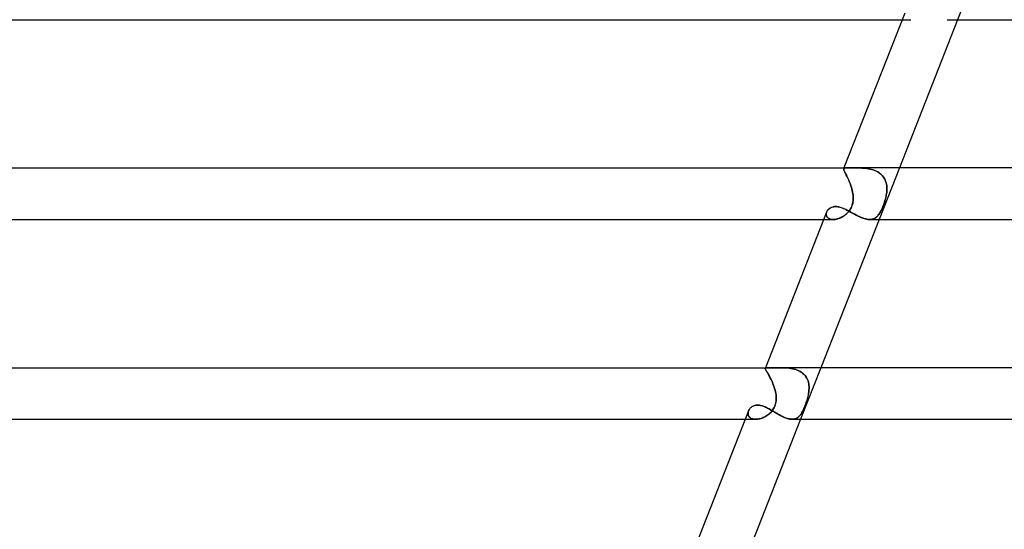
# Model space of a CAD drawing. Header units: millimetres. Extents: x -485 to 485, y -2 to 310.
# Tile 15 of 82: x -319 to -243, y 115 to 155. Entities that reach past the tile are written whole.
import ezdxf

# ---------------------------------------------------------------- set-up
doc = ezdxf.new("R2010")
doc.units = ezdxf.units.MM
doc.layers.add('HIDDEN', color=7, linetype='Continuous')
doc.layers.add('THICK', color=7, linetype='Continuous')

msp = doc.modelspace()

# ---------------------------------------------------------------- linework, layer by layer
at = {"layer": 'HIDDEN'}
for p, q in [((-245.103, 159), (-246.674, 155)), ((-250.972, 155), (-250.31, 155)), ((-255.516, 143.425), (-255.51, 143.446)), ((-255.511, 143.446), (-255.516, 143.424)), ((-255.514, 143.398), (-255.516, 143.425)), ((-255.516, 143.424), (-255.514, 143.397)), ((-255.507, 143.366), (-255.514, 143.398)), ((-255.514, 143.397), (-255.507, 143.364)), ((-255.489, 143.5), (-255.511, 143.445)), ((-255.495, 143.467), (-255.511, 143.446)), ((-255.51, 143.446), (-255.495, 143.467)), ((-255.494, 143.327), (-255.507, 143.366)), ((-255.507, 143.364), (-255.493, 143.325)), ((-255.495, 143.467), (-255.468, 143.482)), ((-255.469, 143.482), (-255.495, 143.467)), ((-255.475, 143.282), (-255.494, 143.327)), ((-255.493, 143.325), (-255.474, 143.28)), ((-255.451, 143.23), (-255.475, 143.282)), ((-255.474, 143.28), (-255.45, 143.227)), ((-255.431, 143.491), (-255.469, 143.482)), ((-255.468, 143.482), (-255.431, 143.492)), ((-255.422, 143.171), (-255.451, 143.23)), ((-255.45, 143.227), (-255.421, 143.168)), ((-255.431, 143.492), (-255.382, 143.497)), ((-255.383, 143.497), (-255.431, 143.491)), ((-255.388, 143.105), (-255.422, 143.171)), ((-255.421, 143.168), (-255.386, 143.101)), ((-255.351, 143.031), (-255.388, 143.105)), ((-255.386, 143.101), (-255.348, 143.027)), ((-255.322, 143.499), (-255.383, 143.497)), ((-255.382, 143.497), (-255.322, 143.499)), ((-255.309, 142.95), (-255.351, 143.031)), ((-255.348, 143.027), (-255.307, 142.946)), ((-255.322, 143.499), (-255.249, 143.5)), ((-255.25, 143.5), (-255.322, 143.499)), ((-255.266, 142.863), (-255.309, 142.95)), ((-255.307, 142.946), (-255.264, 142.859)), ((-255.22, 142.77), (-255.266, 142.863)), ((-255.264, 142.859), (-255.218, 142.765)), ((-255.209, 143.5), (-255.25, 143.5)), ((-255.165, 143.5), (-255.209, 143.5)), ((-255.118, 143.499), (-255.165, 143.5)), ((-255.068, 143.499), (-255.118, 143.499)), ((-255.015, 143.499), (-255.068, 143.499)), ((-254.959, 143.499), (-255.015, 143.499)), ((-254.901, 143.499), (-254.959, 143.499)), ((-254.84, 143.499), (-254.901, 143.499)), ((-254.776, 143.499), (-254.84, 143.499)), ((-254.711, 143.5), (-254.776, 143.499)), ((-254.643, 143.5), (-254.711, 143.5)), ((-254.574, 143.5), (-254.643, 143.5)), ((-254.46, 143.5), (-254.574, 143.5)), ((-254.573, 143.5), (-254.458, 143.5)), ((-254.342, 143.498), (-254.46, 143.5)), ((-254.458, 143.5), (-254.339, 143.498)), ((-254.221, 143.495), (-254.342, 143.498)), ((-254.339, 143.498), (-254.217, 143.495)), ((-254.098, 143.49), (-254.221, 143.495)), ((-254.217, 143.495), (-254.093, 143.49)), ((-253.973, 143.482), (-254.098, 143.49)), ((-254.093, 143.49), (-253.967, 143.481)), ((-253.846, 143.47), (-253.973, 143.482)), ((-253.967, 143.481), (-253.84, 143.47)), ((-253.72, 143.455), (-253.846, 143.47)), ((-253.84, 143.47), (-253.713, 143.454)), ((-253.593, 143.435), (-253.72, 143.455)), ((-253.713, 143.454), (-253.585, 143.434)), ((-253.467, 143.41), (-253.593, 143.435)), ((-253.585, 143.434), (-253.459, 143.409)), ((-253.343, 143.38), (-253.467, 143.41)), ((-253.459, 143.409), (-253.334, 143.377)), ((-253.221, 143.343), (-253.343, 143.38)), ((-253.334, 143.377), (-253.211, 143.34)), ((-253.101, 143.299), (-253.221, 143.343)), ((-253.211, 143.34), (-253.092, 143.296)), ((-252.985, 143.249), (-253.101, 143.299)), ((-253.092, 143.296), (-252.977, 143.245)), ((-252.875, 143.191), (-252.985, 143.249)), ((-252.977, 143.245), (-252.867, 143.186)), ((-252.771, 143.126), (-252.875, 143.191)), ((-252.867, 143.186), (-252.762, 143.12)), ((-252.673, 143.053), (-252.771, 143.126)), ((-251.192, 143.5), (-252.763, 139.5)), ((-252.762, 143.12), (-252.665, 143.046)), ((-252.582, 142.973), (-252.673, 143.053)), ((-252.665, 143.046), (-252.575, 142.966)), ((-252.499, 142.885), (-252.582, 142.973)), ((-252.575, 142.966), (-252.494, 142.879)), ((-252.426, 142.792), (-252.499, 142.885)), ((-252.494, 142.879), (-252.421, 142.785)), ((-252.362, 142.692), (-252.426, 142.792)), ((-252.421, 142.785), (-252.357, 142.684)), ((-255.174, 142.671), (-255.22, 142.77)), ((-255.218, 142.765), (-255.171, 142.665)), ((-255.126, 142.567), (-255.174, 142.671)), ((-255.171, 142.665), (-255.124, 142.561)), ((-255.079, 142.458), (-255.126, 142.567)), ((-255.124, 142.561), (-255.077, 142.453)), ((-255.033, 142.346), (-255.079, 142.458)), ((-255.077, 142.453), (-255.031, 142.341)), ((-254.989, 142.231), (-255.033, 142.346)), ((-255.031, 142.341), (-254.988, 142.226)), ((-254.948, 142.113), (-254.989, 142.231)), ((-254.988, 142.226), (-254.946, 142.109)), ((-254.909, 141.993), (-254.948, 142.113)), ((-254.946, 142.109), (-254.908, 141.989)), ((-252.307, 142.587), (-252.362, 142.692)), ((-252.357, 142.684), (-252.303, 142.579)), ((-252.261, 142.477), (-252.307, 142.587)), ((-252.303, 142.579), (-252.258, 142.47)), ((-252.225, 142.363), (-252.261, 142.477)), ((-252.258, 142.47), (-252.223, 142.356)), ((-252.197, 142.246), (-252.225, 142.363)), ((-252.223, 142.356), (-252.196, 142.239)), ((-252.178, 142.126), (-252.197, 142.246)), ((-252.196, 142.239), (-252.177, 142.12)), ((-252.167, 142.004), (-252.178, 142.126)), ((-252.177, 142.12), (-252.167, 141.998)), ((-254.874, 141.872), (-254.909, 141.993)), ((-254.908, 141.989), (-254.873, 141.868)), ((-254.843, 141.749), (-254.874, 141.872)), ((-254.873, 141.868), (-254.843, 141.746)), ((-254.817, 141.624), (-254.843, 141.749)), ((-254.843, 141.746), (-254.817, 141.623)), ((-254.796, 141.5), (-254.817, 141.624)), ((-254.817, 141.623), (-254.796, 141.5)), ((-254.783, 141.393), (-254.796, 141.5)), ((-254.796, 141.5), (-254.785, 141.407)), ((-254.785, 141.407), (-254.776, 141.313)), ((-254.774, 141.286), (-254.783, 141.393)), ((-254.776, 141.313), (-254.772, 141.219)), ((-254.771, 141.179), (-254.774, 141.286)), ((-252.255, 141.179), (-252.231, 141.286)), ((-252.225, 141.313), (-252.246, 141.219)), ((-252.231, 141.286), (-252.21, 141.393)), ((-252.208, 141.407), (-252.225, 141.313)), ((-252.21, 141.393), (-252.193, 141.5)), ((-252.193, 141.5), (-252.208, 141.407)), ((-252.193, 141.5), (-252.177, 141.627)), ((-252.177, 141.626), (-252.193, 141.5)), ((-252.177, 141.627), (-252.167, 141.754)), ((-252.167, 141.751), (-252.177, 141.626)), ((-252.163, 141.879), (-252.167, 142.004)), ((-252.167, 141.998), (-252.163, 141.875)), ((-252.167, 141.754), (-252.163, 141.879)), ((-252.163, 141.875), (-252.167, 141.751)), ((-256.286, 140.488), (-256.213, 140.497)), ((-256.213, 140.497), (-256.137, 140.5)), ((-256.137, 140.5), (-256.056, 140.497)), ((-256.056, 140.497), (-255.973, 140.488)), ((-254.943, 140.398), (-254.893, 140.507)), ((-254.869, 140.568), (-254.904, 140.482)), ((-254.893, 140.507), (-254.851, 140.621)), ((-254.84, 140.657), (-254.869, 140.568)), ((-254.851, 140.621), (-254.819, 140.736)), ((-254.816, 140.748), (-254.84, 140.657)), ((-254.819, 140.736), (-254.796, 140.85)), ((-254.797, 140.842), (-254.816, 140.748)), ((-254.784, 140.936), (-254.797, 140.842)), ((-254.796, 140.85), (-254.781, 140.962)), ((-254.775, 141.03), (-254.784, 140.936)), ((-254.781, 140.962), (-254.773, 141.072)), ((-254.771, 141.125), (-254.775, 141.03)), ((-254.773, 141.072), (-254.771, 141.179)), ((-254.772, 141.219), (-254.771, 141.125)), ((-252.515, 140.398), (-252.47, 140.507)), ((-252.446, 140.568), (-252.48, 140.482)), ((-252.47, 140.507), (-252.426, 140.621)), ((-252.413, 140.657), (-252.446, 140.568)), ((-252.426, 140.621), (-252.385, 140.736)), ((-252.381, 140.748), (-252.413, 140.657)), ((-252.385, 140.736), (-252.348, 140.85)), ((-252.35, 140.842), (-252.381, 140.748)), ((-252.321, 140.936), (-252.35, 140.842)), ((-252.348, 140.85), (-252.313, 140.962)), ((-252.294, 141.03), (-252.321, 140.936)), ((-252.313, 140.962), (-252.282, 141.072)), ((-252.268, 141.125), (-252.294, 141.03)), ((-252.282, 141.072), (-252.255, 141.179)), ((-252.246, 141.219), (-252.268, 141.125)), ((-256.864, 139.967), (-256.868, 139.91)), ((-256.868, 139.91), (-256.864, 139.855)), ((-256.867, 139.89), (-256.866, 139.94)), ((-256.862, 139.841), (-256.867, 139.89)), ((-256.866, 139.94), (-256.86, 139.99)), ((-256.852, 140.023), (-256.864, 139.967)), ((-256.864, 139.855), (-256.852, 139.801)), ((-256.85, 139.793), (-256.862, 139.841)), ((-256.86, 139.99), (-256.847, 140.041)), ((-256.833, 140.08), (-256.852, 140.023)), ((-256.852, 139.801), (-256.833, 139.75)), ((-256.832, 139.748), (-256.85, 139.793)), ((-256.847, 140.041), (-256.828, 140.091)), ((-256.833, 139.75), (-256.805, 139.701)), ((-256.807, 139.704), (-256.832, 139.748)), ((-256.828, 140.091), (-256.804, 140.142)), ((-256.804, 140.142), (-256.773, 140.191)), ((-256.773, 140.191), (-256.737, 140.238)), ((-256.737, 140.238), (-256.696, 140.283)), ((-256.696, 140.283), (-256.651, 140.325)), ((-256.651, 140.325), (-256.6, 140.363)), ((-256.6, 140.363), (-256.545, 140.398)), ((-256.545, 140.398), (-256.486, 140.428)), ((-256.486, 140.428), (-256.423, 140.453)), ((-256.423, 140.453), (-256.357, 140.473)), ((-256.357, 140.473), (-256.286, 140.488)), ((-255.973, 140.488), (-255.889, 140.472)), ((-255.889, 140.472), (-255.802, 140.451)), ((-255.802, 140.451), (-255.715, 140.425)), ((-255.715, 140.425), (-255.626, 140.393)), ((-255.654, 139.684), (-255.571, 139.731)), ((-255.557, 139.74), (-255.633, 139.695)), ((-255.626, 140.393), (-255.536, 140.357)), ((-255.571, 139.731), (-255.49, 139.783)), ((-255.483, 139.788), (-255.557, 139.74)), ((-255.536, 140.357), (-255.445, 140.318)), ((-255.49, 139.783), (-255.411, 139.84)), ((-255.411, 139.841), (-255.483, 139.788)), ((-255.445, 140.318), (-255.352, 140.274)), ((-255.411, 139.84), (-255.335, 139.902)), ((-255.341, 139.897), (-255.411, 139.841)), ((-255.352, 140.274), (-255.259, 140.228)), ((-255.273, 139.958), (-255.341, 139.897)), ((-255.335, 139.902), (-255.262, 139.968)), ((-255.209, 140.022), (-255.273, 139.958)), ((-255.262, 139.968), (-255.192, 140.04)), ((-255.259, 140.228), (-255.165, 140.18)), ((-255.147, 140.091), (-255.209, 140.022)), ((-255.192, 140.04), (-255.124, 140.118)), ((-255.165, 140.18), (-255.07, 140.129)), ((-255.09, 140.163), (-255.147, 140.091)), ((-255.124, 140.118), (-255.059, 140.204)), ((-255.036, 140.238), (-255.09, 140.163)), ((-255.07, 140.129), (-254.975, 140.077)), ((-255.059, 140.204), (-254.998, 140.297)), ((-254.987, 140.317), (-255.036, 140.238)), ((-254.998, 140.297), (-254.943, 140.398)), ((-254.943, 140.398), (-254.987, 140.317)), ((-254.975, 140.077), (-254.878, 140.025)), ((-254.904, 140.482), (-254.943, 140.398)), ((-254.878, 140.025), (-254.782, 139.972)), ((-254.782, 139.972), (-254.684, 139.919)), ((-254.684, 139.919), (-254.587, 139.867)), ((-254.587, 139.867), (-254.489, 139.816)), ((-254.489, 139.816), (-254.391, 139.767)), ((-254.391, 139.767), (-254.293, 139.721)), ((-252.978, 139.684), (-252.926, 139.731)), ((-252.917, 139.74), (-252.965, 139.695)), ((-252.926, 139.731), (-252.876, 139.783)), ((-252.872, 139.788), (-252.917, 139.74)), ((-252.876, 139.783), (-252.828, 139.84)), ((-252.828, 139.841), (-252.872, 139.788)), ((-252.828, 139.84), (-252.782, 139.902)), ((-252.785, 139.897), (-252.828, 139.841)), ((-252.743, 139.958), (-252.785, 139.897)), ((-252.782, 139.902), (-252.737, 139.968)), ((-252.703, 140.022), (-252.743, 139.958)), ((-252.737, 139.968), (-252.693, 140.04)), ((-252.664, 140.091), (-252.703, 140.022)), ((-252.693, 140.04), (-252.649, 140.118)), ((-252.625, 140.163), (-252.664, 140.091)), ((-252.649, 140.118), (-252.604, 140.204)), ((-252.588, 140.238), (-252.625, 140.163)), ((-252.604, 140.204), (-252.56, 140.297)), ((-252.551, 140.317), (-252.588, 140.238)), ((-252.56, 140.297), (-252.515, 140.398)), ((-252.515, 140.398), (-252.551, 140.317)), ((-252.48, 140.482), (-252.515, 140.398)), ((-257.061, 139.5), (-256.322, 139.5)), ((-256.775, 139.664), (-256.807, 139.704)), ((-256.805, 139.701), (-256.769, 139.657)), ((-256.737, 139.627), (-256.775, 139.664)), ((-256.769, 139.657), (-256.725, 139.617)), ((-256.693, 139.595), (-256.737, 139.627)), ((-256.725, 139.617), (-256.673, 139.582)), ((-256.643, 139.566), (-256.693, 139.595)), ((-256.673, 139.582), (-256.614, 139.553)), ((-256.587, 139.543), (-256.643, 139.566)), ((-256.614, 139.553), (-256.548, 139.53)), ((-256.526, 139.524), (-256.587, 139.543)), ((-256.548, 139.53), (-256.477, 139.513)), ((-256.46, 139.51), (-256.526, 139.524)), ((-256.477, 139.513), (-256.4, 139.503)), ((-256.39, 139.502), (-256.46, 139.51)), ((-256.4, 139.503), (-256.318, 139.5)), ((-256.317, 139.5), (-256.39, 139.502)), ((-256.318, 139.5), (-256.24, 139.503)), ((-256.246, 139.503), (-256.317, 139.5)), ((-256.172, 139.51), (-256.246, 139.503)), ((-256.24, 139.503), (-256.159, 139.512)), ((-256.097, 139.523), (-256.172, 139.51)), ((-256.159, 139.512), (-256.077, 139.527)), ((-256.02, 139.54), (-256.097, 139.523)), ((-256.077, 139.527), (-255.993, 139.548)), ((-255.943, 139.562), (-256.02, 139.54)), ((-255.993, 139.548), (-255.908, 139.574)), ((-255.865, 139.589), (-255.943, 139.562)), ((-255.908, 139.574), (-255.823, 139.605)), ((-255.787, 139.62), (-255.865, 139.589)), ((-255.823, 139.605), (-255.738, 139.642)), ((-255.71, 139.656), (-255.787, 139.62)), ((-255.738, 139.642), (-255.654, 139.684)), ((-255.633, 139.695), (-255.71, 139.656)), ((-254.293, 139.721), (-254.197, 139.678)), ((-254.197, 139.678), (-254.101, 139.638)), ((-254.101, 139.638), (-254.007, 139.603)), ((-254.007, 139.603), (-253.915, 139.572)), ((-253.915, 139.572), (-253.824, 139.546)), ((-253.824, 139.546), (-253.736, 139.526)), ((-253.736, 139.526), (-253.651, 139.511)), ((-253.651, 139.511), (-253.569, 139.503)), ((-253.569, 139.503), (-253.49, 139.5)), ((-253.49, 139.5), (-253.415, 139.503)), ((-253.421, 139.503), (-253.489, 139.5)), ((-253.355, 139.51), (-253.421, 139.503)), ((-253.415, 139.503), (-253.344, 139.512)), ((-253.292, 139.523), (-253.355, 139.51)), ((-253.344, 139.512), (-253.276, 139.527)), ((-253.232, 139.54), (-253.292, 139.523)), ((-253.276, 139.527), (-253.211, 139.548)), ((-253.174, 139.562), (-253.232, 139.54)), ((-253.211, 139.548), (-253.148, 139.574)), ((-253.118, 139.589), (-253.174, 139.562)), ((-253.148, 139.574), (-253.089, 139.605)), ((-253.065, 139.62), (-253.118, 139.589)), ((-253.089, 139.605), (-253.032, 139.642)), ((-253.014, 139.656), (-253.065, 139.62)), ((-253.032, 139.642), (-252.978, 139.684)), ((-252.965, 139.695), (-253.014, 139.656)), ((-261.595, 127.948), (-261.591, 127.967)), ((-261.591, 127.967), (-261.595, 127.948)), ((-261.591, 127.924), (-261.595, 127.948)), ((-261.595, 127.948), (-261.591, 127.924)), ((-261.578, 128), (-261.592, 127.966)), ((-261.583, 127.979), (-261.591, 127.967)), ((-261.591, 127.967), (-261.584, 127.978)), ((-261.581, 127.894), (-261.591, 127.924)), ((-261.591, 127.924), (-261.581, 127.894)), ((-261.584, 127.978), (-261.571, 127.987)), ((-261.57, 127.987), (-261.583, 127.979)), ((-261.565, 127.858), (-261.581, 127.894)), ((-261.581, 127.894), (-261.565, 127.857)), ((-261.571, 127.987), (-261.553, 127.993)), ((-261.553, 127.993), (-261.57, 127.987)), ((-261.543, 127.815), (-261.565, 127.858)), ((-261.565, 127.857), (-261.542, 127.814)), ((-261.553, 127.993), (-261.53, 127.997)), ((-261.53, 127.997), (-261.553, 127.993)), ((-261.515, 127.765), (-261.543, 127.815)), ((-261.542, 127.814), (-261.514, 127.763)), ((-261.53, 127.997), (-261.502, 127.999)), ((-261.502, 127.999), (-261.53, 127.997)), ((-261.482, 127.706), (-261.515, 127.765)), ((-261.514, 127.763), (-261.48, 127.704)), ((-261.502, 127.999), (-261.469, 128)), ((-261.469, 128), (-261.502, 127.999)), ((-261.443, 127.64), (-261.482, 127.706)), ((-261.48, 127.704), (-261.442, 127.638)), ((-261.42, 127.999), (-261.469, 128)), ((-261.401, 127.566), (-261.443, 127.64)), ((-261.442, 127.638), (-261.399, 127.564)), ((-261.363, 127.998), (-261.42, 127.999)), ((-261.354, 127.486), (-261.401, 127.566)), ((-261.399, 127.564), (-261.353, 127.482)), ((-261.298, 127.996), (-261.363, 127.998)), ((-261.224, 127.994), (-261.298, 127.996)), ((-261.142, 127.992), (-261.224, 127.994)), ((-261.051, 127.992), (-261.142, 127.992)), ((-260.95, 127.992), (-261.051, 127.992)), ((-260.842, 127.994), (-260.95, 127.992)), ((-260.729, 127.996), (-260.842, 127.994)), ((-260.613, 127.998), (-260.729, 127.996)), ((-260.494, 127.999), (-260.613, 127.998)), ((-260.374, 128), (-260.494, 127.999)), ((-260.248, 127.999), (-260.374, 128)), ((-260.374, 128), (-260.249, 127.999)), ((-260.249, 127.999), (-260.122, 127.996)), ((-260.122, 127.996), (-260.248, 127.999)), ((-259.994, 127.99), (-260.122, 127.996)), ((-260.122, 127.996), (-259.993, 127.99)), ((-259.865, 127.98), (-259.994, 127.99)), ((-259.993, 127.99), (-259.863, 127.98)), ((-259.735, 127.967), (-259.865, 127.98)), ((-259.863, 127.98), (-259.733, 127.966)), ((-259.606, 127.948), (-259.735, 127.967)), ((-259.733, 127.966), (-259.603, 127.948)), ((-259.478, 127.924), (-259.606, 127.948)), ((-259.603, 127.948), (-259.474, 127.923)), ((-259.351, 127.894), (-259.478, 127.924)), ((-259.474, 127.923), (-259.347, 127.893)), ((-259.228, 127.858), (-259.351, 127.894)), ((-259.347, 127.893), (-259.223, 127.857)), ((-259.108, 127.815), (-259.228, 127.858)), ((-259.223, 127.857), (-259.103, 127.813)), ((-258.992, 127.764), (-259.108, 127.815)), ((-259.103, 127.813), (-258.987, 127.762)), ((-258.881, 127.706), (-258.992, 127.764)), ((-258.987, 127.762), (-258.876, 127.703)), ((-258.776, 127.64), (-258.881, 127.706)), ((-258.876, 127.703), (-258.771, 127.637)), ((-257.281, 128), (-258.852, 124)), ((-258.678, 127.566), (-258.776, 127.64)), ((-258.771, 127.637), (-258.674, 127.563)), ((-258.589, 127.485), (-258.678, 127.566)), ((-258.674, 127.563), (-258.585, 127.481)), ((-261.305, 127.397), (-261.354, 127.486)), ((-261.353, 127.482), (-261.303, 127.394)), ((-261.254, 127.302), (-261.305, 127.397)), ((-261.303, 127.394), (-261.252, 127.298)), ((-261.201, 127.201), (-261.254, 127.302)), ((-261.252, 127.298), (-261.199, 127.197)), ((-261.148, 127.095), (-261.201, 127.201)), ((-261.199, 127.197), (-261.146, 127.091)), ((-261.096, 126.984), (-261.148, 127.095)), ((-261.146, 127.091), (-261.094, 126.98)), ((-261.045, 126.869), (-261.096, 126.984)), ((-261.094, 126.98), (-261.043, 126.865)), ((-260.995, 126.751), (-261.045, 126.869)), ((-261.043, 126.865), (-260.994, 126.746)), ((-260.948, 126.629), (-260.995, 126.751)), ((-260.994, 126.746), (-260.947, 126.626)), ((-258.508, 127.397), (-258.589, 127.485)), ((-258.585, 127.481), (-258.505, 127.393)), ((-258.436, 127.302), (-258.508, 127.397)), ((-258.505, 127.393), (-258.433, 127.297)), ((-258.374, 127.201), (-258.436, 127.302)), ((-258.433, 127.297), (-258.371, 127.196)), ((-258.321, 127.094), (-258.374, 127.201)), ((-258.371, 127.196), (-258.319, 127.09)), ((-258.279, 126.984), (-258.321, 127.094)), ((-258.319, 127.09), (-258.277, 126.979)), ((-258.245, 126.869), (-258.279, 126.984)), ((-258.277, 126.979), (-258.244, 126.864)), ((-258.22, 126.75), (-258.245, 126.869)), ((-258.244, 126.864), (-258.219, 126.746)), ((-258.204, 126.629), (-258.22, 126.75)), ((-258.219, 126.746), (-258.204, 126.625)), ((-260.905, 126.506), (-260.948, 126.629)), ((-260.947, 126.626), (-260.904, 126.503)), ((-260.865, 126.381), (-260.905, 126.506)), ((-260.904, 126.503), (-260.865, 126.379)), ((-260.83, 126.255), (-260.865, 126.381)), ((-260.865, 126.379), (-260.83, 126.253)), ((-260.8, 126.128), (-260.83, 126.255)), ((-260.83, 126.253), (-260.8, 126.127)), ((-260.776, 126), (-260.8, 126.128)), ((-260.8, 126.127), (-260.776, 126)), ((-260.761, 125.897), (-260.776, 126)), ((-260.776, 126), (-260.76, 125.888)), ((-258.234, 126), (-258.255, 125.888)), ((-258.253, 125.897), (-258.234, 126)), ((-258.234, 126), (-258.216, 126.128)), ((-258.216, 126.127), (-258.234, 126)), ((-258.216, 126.128), (-258.203, 126.255)), ((-258.203, 126.253), (-258.216, 126.127)), ((-258.196, 126.506), (-258.204, 126.629)), ((-258.204, 126.625), (-258.196, 126.503)), ((-258.203, 126.255), (-258.196, 126.381)), ((-258.196, 126.378), (-258.203, 126.253)), ((-258.196, 126.381), (-258.196, 126.506)), ((-258.196, 126.503), (-258.196, 126.378)), ((-260.788, 125.228), (-260.817, 125.124)), ((-260.797, 125.193), (-260.775, 125.29)), ((-260.767, 125.334), (-260.788, 125.228)), ((-260.775, 125.29), (-260.759, 125.389)), ((-260.752, 125.442), (-260.767, 125.334)), ((-260.75, 125.795), (-260.761, 125.897)), ((-260.76, 125.888), (-260.749, 125.776)), ((-260.759, 125.389), (-260.748, 125.489)), ((-260.745, 125.553), (-260.752, 125.442)), ((-260.744, 125.692), (-260.75, 125.795)), ((-260.749, 125.776), (-260.744, 125.664)), ((-260.748, 125.489), (-260.744, 125.591)), ((-260.744, 125.664), (-260.745, 125.553)), ((-260.744, 125.591), (-260.744, 125.692)), ((-258.442, 125.227), (-258.48, 125.124)), ((-258.454, 125.193), (-258.42, 125.29)), ((-258.406, 125.333), (-258.442, 125.227)), ((-258.42, 125.29), (-258.388, 125.389)), ((-258.371, 125.442), (-258.406, 125.333)), ((-258.388, 125.389), (-258.356, 125.489)), ((-258.338, 125.552), (-258.371, 125.442)), ((-258.356, 125.489), (-258.327, 125.591)), ((-258.307, 125.663), (-258.338, 125.552)), ((-258.327, 125.591), (-258.3, 125.692)), ((-258.28, 125.775), (-258.307, 125.663)), ((-258.3, 125.692), (-258.275, 125.795)), ((-258.255, 125.888), (-258.28, 125.775)), ((-258.275, 125.795), (-258.253, 125.897)), ((-262.932, 124.484), (-262.926, 124.539)), ((-262.927, 124.53), (-262.932, 124.478)), ((-262.932, 124.428), (-262.932, 124.484)), ((-262.932, 124.478), (-262.932, 124.427)), ((-262.917, 124.582), (-262.927, 124.53)), ((-262.926, 124.539), (-262.913, 124.595)), ((-262.901, 124.633), (-262.917, 124.582)), ((-262.913, 124.595), (-262.894, 124.65)), ((-262.88, 124.684), (-262.901, 124.633)), ((-262.894, 124.65), (-262.869, 124.706)), ((-262.869, 124.706), (-262.838, 124.759)), ((-262.838, 124.759), (-262.802, 124.811)), ((-262.802, 124.811), (-262.76, 124.86)), ((-262.76, 124.86), (-262.713, 124.906)), ((-262.713, 124.906), (-262.662, 124.949)), ((-262.662, 124.949), (-262.605, 124.987)), ((-262.605, 124.987), (-262.545, 125.021)), ((-262.545, 125.021), (-262.48, 125.049)), ((-262.48, 125.049), (-262.411, 125.072)), ((-262.411, 125.072), (-262.339, 125.088)), ((-262.339, 125.088), (-262.264, 125.098)), ((-262.264, 125.098), (-262.186, 125.102)), ((-262.186, 125.102), (-262.115, 125.099)), ((-262.115, 125.099), (-262.043, 125.091)), ((-262.043, 125.091), (-261.969, 125.078)), ((-261.969, 125.078), (-261.895, 125.061)), ((-261.895, 125.061), (-261.819, 125.039)), ((-261.819, 125.039), (-261.742, 125.012)), ((-261.742, 125.012), (-261.665, 124.982)), ((-261.665, 124.982), (-261.587, 124.948)), ((-261.587, 124.948), (-261.508, 124.911)), ((-261.508, 124.911), (-261.428, 124.871)), ((-261.428, 124.871), (-261.348, 124.829)), ((-261.348, 124.829), (-261.267, 124.784)), ((-261.319, 124.395), (-261.249, 124.456)), ((-261.2, 124.503), (-261.272, 124.436)), ((-261.267, 124.784), (-261.186, 124.738)), ((-261.249, 124.456), (-261.181, 124.522)), ((-261.13, 124.577), (-261.2, 124.503)), ((-261.186, 124.738), (-261.103, 124.691)), ((-261.181, 124.522), (-261.116, 124.593)), ((-261.064, 124.656), (-261.13, 124.577)), ((-261.116, 124.593), (-261.055, 124.668)), ((-261.103, 124.691), (-261.021, 124.642)), ((-261.003, 124.74), (-261.064, 124.656)), ((-261.055, 124.668), (-260.998, 124.747)), ((-261.021, 124.642), (-260.938, 124.593)), ((-260.946, 124.831), (-261.003, 124.74)), ((-260.998, 124.747), (-260.946, 124.831)), ((-260.896, 124.926), (-260.946, 124.831)), ((-260.946, 124.831), (-260.9, 124.918)), ((-260.938, 124.593), (-260.854, 124.543)), ((-260.9, 124.918), (-260.86, 125.007)), ((-260.853, 125.024), (-260.896, 124.926)), ((-260.86, 125.007), (-260.825, 125.099)), ((-260.854, 124.543), (-260.77, 124.494)), ((-260.817, 125.124), (-260.853, 125.024)), ((-260.825, 125.099), (-260.797, 125.193)), ((-260.77, 124.494), (-260.685, 124.444)), ((-258.832, 124.395), (-258.792, 124.456)), ((-258.764, 124.503), (-258.806, 124.435)), ((-258.792, 124.456), (-258.752, 124.522)), ((-258.722, 124.576), (-258.764, 124.503)), ((-258.752, 124.522), (-258.713, 124.593)), ((-258.681, 124.655), (-258.722, 124.576)), ((-258.713, 124.593), (-258.675, 124.668)), ((-258.64, 124.74), (-258.681, 124.655)), ((-258.675, 124.668), (-258.636, 124.747)), ((-258.599, 124.83), (-258.64, 124.74)), ((-258.636, 124.747), (-258.598, 124.831)), ((-258.558, 124.925), (-258.599, 124.83)), ((-258.598, 124.831), (-258.561, 124.918)), ((-258.561, 124.918), (-258.525, 125.007)), ((-258.518, 125.023), (-258.558, 124.925)), ((-258.525, 125.007), (-258.489, 125.099)), ((-258.48, 125.124), (-258.518, 125.023)), ((-258.489, 125.099), (-258.454, 125.193)), ((-263.15, 124), (-262.331, 124)), ((-262.925, 124.374), (-262.932, 124.428)), ((-262.932, 124.427), (-262.925, 124.376)), ((-262.925, 124.376), (-262.913, 124.327)), ((-262.911, 124.322), (-262.925, 124.374)), ((-262.913, 124.327), (-262.894, 124.281)), ((-262.89, 124.272), (-262.911, 124.322)), ((-262.894, 124.281), (-262.87, 124.236)), ((-262.862, 124.224), (-262.89, 124.272)), ((-262.87, 124.236), (-262.839, 124.194)), ((-262.827, 124.18), (-262.862, 124.224)), ((-262.839, 124.194), (-262.803, 124.155)), ((-262.785, 124.14), (-262.827, 124.18)), ((-262.803, 124.155), (-262.76, 124.12)), ((-262.737, 124.104), (-262.785, 124.14)), ((-262.76, 124.12), (-262.712, 124.089)), ((-262.682, 124.073), (-262.737, 124.104)), ((-262.712, 124.089), (-262.659, 124.062)), ((-262.621, 124.047), (-262.682, 124.073)), ((-262.659, 124.062), (-262.601, 124.04)), ((-262.555, 124.026), (-262.621, 124.047)), ((-262.601, 124.04), (-262.538, 124.022)), ((-262.483, 124.012), (-262.555, 124.026)), ((-262.538, 124.022), (-262.471, 124.01)), ((-262.407, 124.003), (-262.483, 124.012)), ((-262.471, 124.01), (-262.4, 124.002)), ((-262.328, 124), (-262.407, 124.003)), ((-262.4, 124.002), (-262.327, 124)), ((-262.327, 124), (-262.252, 124.003)), ((-262.248, 124.003), (-262.327, 124)), ((-262.252, 124.003), (-262.176, 124.01)), ((-262.168, 124.011), (-262.248, 124.003)), ((-262.176, 124.01), (-262.098, 124.023)), ((-262.086, 124.025), (-262.168, 124.011)), ((-262.098, 124.023), (-262.018, 124.04)), ((-262.003, 124.044), (-262.086, 124.025)), ((-262.018, 124.04), (-261.938, 124.062)), ((-261.918, 124.068), (-262.003, 124.044)), ((-261.938, 124.062), (-261.858, 124.088)), ((-261.834, 124.097), (-261.918, 124.068)), ((-261.858, 124.088), (-261.778, 124.119)), ((-261.749, 124.132), (-261.834, 124.097)), ((-261.778, 124.119), (-261.698, 124.155)), ((-261.666, 124.171), (-261.749, 124.132)), ((-261.698, 124.155), (-261.62, 124.194)), ((-261.583, 124.214), (-261.666, 124.171)), ((-261.62, 124.194), (-261.542, 124.238)), ((-261.502, 124.263), (-261.583, 124.214)), ((-261.542, 124.238), (-261.466, 124.286)), ((-261.423, 124.316), (-261.502, 124.263)), ((-261.466, 124.286), (-261.392, 124.338)), ((-261.346, 124.373), (-261.423, 124.316)), ((-261.392, 124.338), (-261.319, 124.395)), ((-261.272, 124.436), (-261.346, 124.373)), ((-260.685, 124.444), (-260.6, 124.396)), ((-260.6, 124.396), (-260.516, 124.348)), ((-260.516, 124.348), (-260.431, 124.303)), ((-260.431, 124.303), (-260.347, 124.259)), ((-260.347, 124.259), (-260.263, 124.217)), ((-260.263, 124.217), (-260.18, 124.179)), ((-260.18, 124.179), (-260.098, 124.143)), ((-260.098, 124.143), (-260.016, 124.11)), ((-260.016, 124.11), (-259.937, 124.081)), ((-259.937, 124.081), (-259.859, 124.057)), ((-259.859, 124.057), (-259.784, 124.036)), ((-259.784, 124.036), (-259.71, 124.02)), ((-259.71, 124.02), (-259.638, 124.009)), ((-259.638, 124.009), (-259.569, 124.002)), ((-259.569, 124.002), (-259.502, 124)), ((-259.435, 124.003), (-259.504, 124)), ((-259.502, 124), (-259.437, 124.003)), ((-259.437, 124.003), (-259.374, 124.01)), ((-259.369, 124.011), (-259.435, 124.003)), ((-259.374, 124.01), (-259.314, 124.023)), ((-259.306, 124.025), (-259.369, 124.011)), ((-259.314, 124.023), (-259.256, 124.04)), ((-259.246, 124.044), (-259.306, 124.025)), ((-259.256, 124.04), (-259.201, 124.062)), ((-259.188, 124.068), (-259.246, 124.044)), ((-259.201, 124.062), (-259.148, 124.088)), ((-259.133, 124.097), (-259.188, 124.068)), ((-259.148, 124.088), (-259.097, 124.119)), ((-259.081, 124.131), (-259.133, 124.097)), ((-259.097, 124.119), (-259.049, 124.155)), ((-259.03, 124.17), (-259.081, 124.131)), ((-259.049, 124.155), (-259.003, 124.194)), ((-258.982, 124.214), (-259.03, 124.17)), ((-259.003, 124.194), (-258.958, 124.238)), ((-258.936, 124.262), (-258.982, 124.214)), ((-258.958, 124.238), (-258.915, 124.286)), ((-258.891, 124.315), (-258.936, 124.262)), ((-258.915, 124.286), (-258.873, 124.338)), ((-258.848, 124.372), (-258.891, 124.315)), ((-258.873, 124.338), (-258.832, 124.395)), ((-258.806, 124.435), (-258.848, 124.372))]:
    msp.add_line(p, q, dxfattribs=at)
at = {"layer": 'THICK'}
for p, q in [((-351.994, 155), (-250.972, 155)), ((-250.772, 155.508), (-255.489, 143.5)), ((-246.674, 155), (-251.192, 143.5)), ((-247.485, 155), (-1.998, 155)), ((-333.246, 143.5), (-318.162, 143.5)), ((-318.162, 143.5), (-300.013, 143.5)), ((-300.013, 143.5), (-278.975, 143.5)), ((-278.975, 143.5), (-255.249, 143.5)), ((-255.249, 143.5), (-255.208, 143.5)), ((-255.208, 143.5), (-255.164, 143.5)), ((-255.164, 143.5), (-255.117, 143.499)), ((-255.117, 143.499), (-255.067, 143.499)), ((-255.067, 143.499), (-255.014, 143.499)), ((-255.014, 143.499), (-254.959, 143.499)), ((-254.959, 143.499), (-254.9, 143.499)), ((-254.9, 143.499), (-254.839, 143.499)), ((-254.839, 143.499), (-254.776, 143.499)), ((-254.776, 143.499), (-254.71, 143.5)), ((-254.71, 143.5), (-254.643, 143.5)), ((-254.643, 143.5), (-254.573, 143.5)), ((-0.477, 143.5), (-254.575, 143.5)), ((-256.221, 140.497), (-256.302, 140.486)), ((-256.137, 140.5), (-256.221, 140.497)), ((-256.065, 140.498), (-256.137, 140.5)), ((-255.99, 140.49), (-256.065, 140.498)), ((-255.914, 140.478), (-255.99, 140.49)), ((-256.834, 140.076), (-261.578, 128)), ((-256.807, 140.135), (-256.833, 140.08)), ((-256.774, 140.19), (-256.807, 140.135)), ((-256.735, 140.241), (-256.774, 140.19)), ((-256.689, 140.29), (-256.735, 140.241)), ((-256.637, 140.336), (-256.689, 140.29)), ((-256.58, 140.377), (-256.637, 140.336)), ((-256.518, 140.413), (-256.58, 140.377)), ((-256.45, 140.443), (-256.518, 140.413)), ((-256.378, 140.468), (-256.45, 140.443)), ((-256.302, 140.486), (-256.378, 140.468)), ((-255.837, 140.46), (-255.914, 140.478)), ((-255.759, 140.438), (-255.837, 140.46)), ((-255.68, 140.413), (-255.759, 140.438)), ((-255.599, 140.383), (-255.68, 140.413)), ((-255.518, 140.35), (-255.599, 140.383)), ((-255.435, 140.313), (-255.518, 140.35)), ((-255.352, 140.274), (-255.435, 140.313)), ((-255.268, 140.232), (-255.352, 140.274)), ((-255.183, 140.189), (-255.268, 140.232)), ((-255.097, 140.143), (-255.183, 140.189)), ((-255.01, 140.097), (-255.097, 140.143)), ((-254.923, 140.049), (-255.01, 140.097)), ((-254.836, 140.001), (-254.923, 140.049)), ((-254.747, 139.953), (-254.836, 140.001)), ((-254.659, 139.905), (-254.747, 139.953)), ((-254.57, 139.859), (-254.659, 139.905)), ((-254.482, 139.813), (-254.57, 139.859)), ((-254.393, 139.768), (-254.482, 139.813)), ((-254.304, 139.726), (-254.393, 139.768)), ((-254.215, 139.686), (-254.304, 139.726)), ((-360.494, 139.5), (-257.061, 139.5)), ((-252.763, 139.5), (-257.281, 128)), ((-254.128, 139.649), (-254.215, 139.686)), ((-254.042, 139.616), (-254.128, 139.649)), ((-253.957, 139.586), (-254.042, 139.616)), ((-253.874, 139.56), (-253.957, 139.586)), ((-253.792, 139.538), (-253.874, 139.56)), ((-253.712, 139.521), (-253.792, 139.538)), ((-253.635, 139.509), (-253.712, 139.521)), ((-253.561, 139.502), (-253.635, 139.509)), ((-253.489, 139.5), (-253.561, 139.502)), ((-253.494, 139.5), (-2, 139.5)), ((-325.528, 128), (-307.033, 128)), ((-307.033, 128), (-285.612, 128)), ((-285.612, 128), (-261.468, 128)), ((-261.469, 128), (-261.422, 127.999)), ((-261.422, 127.999), (-261.367, 127.998)), ((-261.367, 127.998), (-261.302, 127.996)), ((-261.302, 127.996), (-261.228, 127.994)), ((-261.228, 127.994), (-261.144, 127.992)), ((-261.144, 127.992), (-261.051, 127.992)), ((-261.051, 127.992), (-260.952, 127.992)), ((-260.952, 127.992), (-260.847, 127.994)), ((-260.847, 127.994), (-260.736, 127.996)), ((-260.736, 127.996), (-260.619, 127.998)), ((-260.619, 127.998), (-260.499, 127.999)), ((-260.499, 127.999), (-260.374, 128)), ((-0.773, 128), (-260.376, 128)), ((-262.895, 124.65), (-267.667, 112.5)), ((-262.853, 124.736), (-262.88, 124.684)), ((-262.82, 124.786), (-262.853, 124.736)), ((-262.783, 124.834), (-262.82, 124.786)), ((-262.741, 124.88), (-262.783, 124.834)), ((-262.695, 124.923), (-262.741, 124.88)), ((-262.644, 124.962), (-262.695, 124.923)), ((-262.589, 124.997), (-262.644, 124.962)), ((-262.53, 125.028), (-262.589, 124.997)), ((-262.468, 125.054), (-262.53, 125.028)), ((-262.402, 125.074), (-262.468, 125.054)), ((-262.333, 125.089), (-262.402, 125.074)), ((-262.261, 125.099), (-262.333, 125.089)), ((-262.186, 125.102), (-262.261, 125.099)), ((-262.112, 125.099), (-262.186, 125.102)), ((-262.035, 125.09), (-262.112, 125.099)), ((-261.958, 125.076), (-262.035, 125.09)), ((-261.878, 125.056), (-261.958, 125.076)), ((-261.798, 125.032), (-261.878, 125.056)), ((-261.717, 125.003), (-261.798, 125.032)), ((-261.634, 124.969), (-261.717, 125.003)), ((-261.551, 124.932), (-261.634, 124.969)), ((-261.467, 124.891), (-261.551, 124.932)), ((-261.383, 124.848), (-261.467, 124.891)), ((-261.297, 124.801), (-261.383, 124.848)), ((-261.211, 124.753), (-261.297, 124.801)), ((-261.125, 124.703), (-261.211, 124.753)), ((-261.037, 124.652), (-261.125, 124.703)), ((-260.949, 124.6), (-261.037, 124.652)), ((-260.86, 124.547), (-260.949, 124.6)), ((-260.771, 124.494), (-260.86, 124.547)), ((-260.681, 124.442), (-260.771, 124.494)), ((-368.995, 124), (-263.15, 124)), ((-258.852, 124), (-263.37, 112.5)), ((-260.591, 124.39), (-260.681, 124.442)), ((-260.501, 124.34), (-260.591, 124.39)), ((-260.411, 124.292), (-260.501, 124.34)), ((-260.321, 124.246), (-260.411, 124.292)), ((-260.233, 124.203), (-260.321, 124.246)), ((-260.144, 124.162), (-260.233, 124.203)), ((-260.057, 124.126), (-260.144, 124.162)), ((-259.971, 124.093), (-260.057, 124.126)), ((-259.887, 124.065), (-259.971, 124.093)), ((-259.806, 124.042), (-259.887, 124.065)), ((-259.727, 124.024), (-259.806, 124.042)), ((-259.65, 124.01), (-259.727, 124.024)), ((-259.575, 124.002), (-259.65, 124.01)), ((-259.504, 124), (-259.575, 124.002)), ((-259.506, 124), (-2, 124))]:
    msp.add_line(p, q, dxfattribs=at)

doc.saveas('drawing.dxf')
